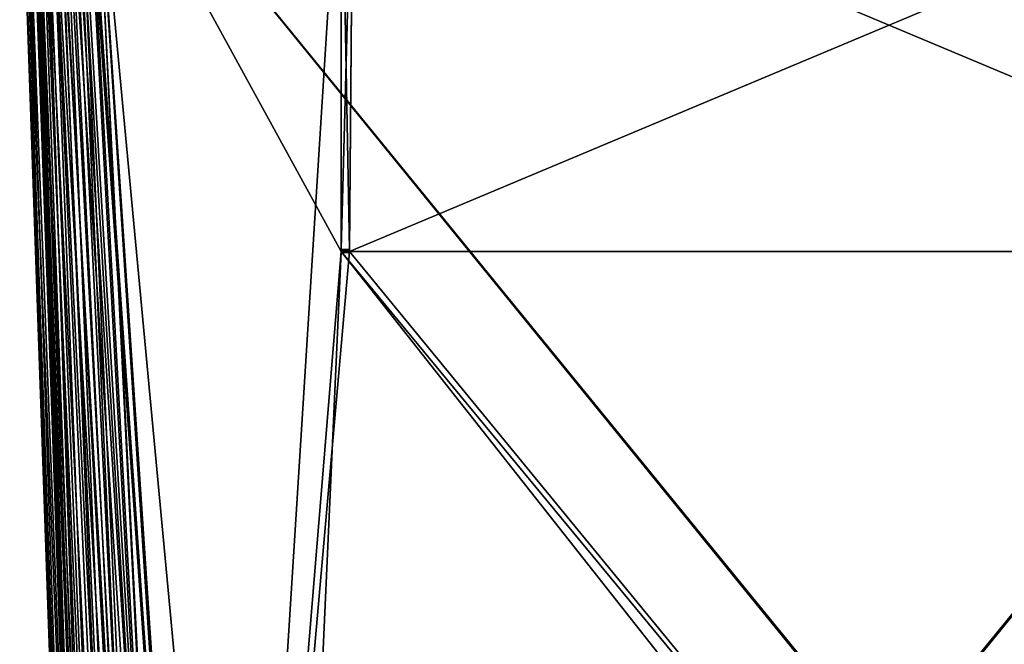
# Model space of a CAD drawing. Header units: millimetres. Extents: x -294 to 294, y -16 to 444.
# Tile 101 of 256: x -252 to -71, y 214 to 329. Entities that reach past the tile are written whole.
import ezdxf

# ---------------------------------------------------------------- set-up
doc = ezdxf.new("R2010")
doc.units = ezdxf.units.MM
doc.header["$LTSCALE"] = 65.185185
for name, color, linetype in [('569', 7, 'CONTINUOUS'), ('590', 7, 'CONTINUOUS'), ('591', 7, 'CONTINUOUS'), ('603', 7, 'CONTINUOUS'), ('644', 7, 'CONTINUOUS'), ('713', 7, 'CONTINUOUS'), ('716', 7, 'CONTINUOUS'), ('717', 7, 'CONTINUOUS'), ('718', 7, 'CONTINUOUS'), ('719', 7, 'CONTINUOUS'), ('720', 7, 'CONTINUOUS'), ('721', 7, 'CONTINUOUS'), ('722', 7, 'CONTINUOUS'), ('723', 7, 'CONTINUOUS'), ('724', 7, 'CONTINUOUS'), ('725', 7, 'CONTINUOUS'), ('726', 7, 'CONTINUOUS'), ('830', 7, 'CONTINUOUS'), ('831', 7, 'CONTINUOUS'), ('832', 7, 'CONTINUOUS'), ('833', 7, 'CONTINUOUS'), ('834', 7, 'CONTINUOUS'), ('835', 7, 'CONTINUOUS'), ('836', 7, 'CONTINUOUS')]:
    doc.layers.add(name, color=color, linetype=linetype)

msp = doc.modelspace()

# ---------------------------------------------------------------- linework, layer by layer
at = {"layer": '569', "linetype": 'CONTINUOUS'}
for points in [[(53.84, 371, -331.45), (-238.84, 371, -331.45), (-217.11, 38.79, -319.85), (53.84, 371, -331.45)], [(-216.47, 38.79, -319.85), (53.84, 371, -331.45), (-217.11, 38.79, -319.85), (-216.47, 38.79, -319.85)], [(53.84, 371, -331.45), (-216.47, 38.79, -319.85), (31.47, 38.79, -319.85), (53.84, 371, -331.45)]]:
    msp.add_3dface(points, dxfattribs=at)
at = {"layer": '590', "linetype": 'CONTINUOUS'}
for points in [[(-238.84, 371, -15.55), (53.84, 371, -15.55), (32.11, 38.79, -27.15), (-238.84, 371, -15.55)], [(-217.11, 38.79, -27.15), (-238.84, 371, -15.55), (-216.47, 38.79, -27.15), (-217.11, 38.79, -27.15)], [(-216.47, 38.79, -27.15), (-238.84, 371, -15.55), (31.47, 38.79, -27.15), (-216.47, 38.79, -27.15)], [(31.47, 38.79, -27.15), (-238.84, 371, -15.55), (32.11, 38.79, -27.15), (31.47, 38.79, -27.15)]]:
    msp.add_3dface(points, dxfattribs=at)
at = {"layer": '591', "linetype": 'CONTINUOUS'}
for points in [[(-250.45, 371, -27.16), (-250.35, 371, -25.64), (-238.85, 38.79, -48.89), (-250.45, 371, -27.16)], [(-250.35, 371, -25.64), (-250.06, 371, -24.15), (-238.3, 38.71, -44.05), (-250.35, 371, -25.64)], [(-238.85, 38.79, -48.89), (-250.35, 371, -25.64), (-238.3, 38.71, -44.05), (-238.85, 38.79, -48.89)], [(-250.06, 371, -24.15), (-249.57, 371, -22.71), (-238.3, 38.71, -44.05), (-250.06, 371, -24.15)], [(-249.57, 371, -22.71), (-248.9, 371, -21.35), (-236.7, 38.66, -39.46), (-249.57, 371, -22.71)], [(-238.3, 38.71, -44.05), (-249.57, 371, -22.71), (-236.7, 38.66, -39.46), (-238.3, 38.71, -44.05)], [(-248.9, 371, -21.35), (-248.06, 371, -20.09), (-236.7, 38.66, -39.46), (-248.9, 371, -21.35)], [(-248.06, 371, -20.09), (-247.06, 371, -18.95), (-234.11, 38.63, -35.34), (-248.06, 371, -20.09)], [(-236.7, 38.66, -39.46), (-248.06, 371, -20.09), (-234.11, 38.63, -35.34), (-236.7, 38.66, -39.46)], [(-247.06, 371, -18.95), (-245.92, 371, -17.95), (-230.67, 38.63, -31.9), (-247.06, 371, -18.95)], [(-234.11, 38.63, -35.34), (-247.06, 371, -18.95), (-230.67, 38.63, -31.9), (-234.11, 38.63, -35.34)], [(-245.92, 371, -17.95), (-244.65, 371, -17.1), (-230.67, 38.63, -31.9), (-245.92, 371, -17.95)], [(-244.65, 371, -17.1), (-243.29, 371, -16.43), (-226.55, 38.66, -29.31), (-244.65, 371, -17.1)], [(-230.67, 38.63, -31.9), (-244.65, 371, -17.1), (-226.55, 38.66, -29.31), (-230.67, 38.63, -31.9)], [(-243.29, 371, -16.43), (-241.85, 371, -15.94), (-226.55, 38.66, -29.31), (-243.29, 371, -16.43)], [(-241.85, 371, -15.94), (-240.36, 371, -15.65), (-221.95, 38.71, -27.7), (-241.85, 371, -15.94)], [(-226.55, 38.66, -29.31), (-241.85, 371, -15.94), (-221.95, 38.71, -27.7), (-226.55, 38.66, -29.31)], [(-240.36, 371, -15.65), (-238.84, 371, -15.55), (-221.95, 38.71, -27.7), (-240.36, 371, -15.65)], [(-238.84, 371, -15.55), (-217.11, 38.79, -27.15), (-221.95, 38.71, -27.7), (-238.84, 371, -15.55)]]:
    msp.add_3dface(points, dxfattribs=at)
at = {"layer": '603', "linetype": 'CONTINUOUS'}
for points in [[(-250.45, 371, -319.84), (-250.45, 371, -284.13), (-238.85, 38.79, -48.89), (-250.45, 371, -319.84)], [(-250.45, 371, -319.84), (-238.85, 38.79, -48.89), (-238.85, 38.79, -49.53), (-250.45, 371, -319.84)], [(-250.45, 371, -319.84), (-238.85, 38.79, -49.53), (-238.85, 38.79, -297.47), (-250.45, 371, -319.84)], [(-238.85, 38.79, -298.11), (-250.45, 371, -319.84), (-238.85, 38.79, -297.47), (-238.85, 38.79, -298.11)], [(-250.45, 371, -284.13), (-250.45, 371, -282.87), (-238.85, 38.79, -48.89), (-250.45, 371, -284.13)], [(-250.45, 371, -282.87), (-250.45, 371, -269.25), (-238.85, 38.79, -48.89), (-250.45, 371, -282.87)], [(-250.45, 371, -269.25), (-250.45, 371, -267.75), (-238.85, 38.79, -48.89), (-250.45, 371, -269.25)], [(-250.45, 371, -267.75), (-250.45, 371, -79.25), (-238.85, 38.79, -48.89), (-250.45, 371, -267.75)], [(-250.45, 371, -79.25), (-250.45, 371, -77.75), (-238.85, 38.79, -48.89), (-250.45, 371, -79.25)], [(-250.45, 371, -77.75), (-250.45, 371, -64.13), (-238.85, 38.79, -48.89), (-250.45, 371, -77.75)], [(-250.45, 371, -64.13), (-250.45, 371, -62.87), (-238.85, 38.79, -48.89), (-250.45, 371, -64.13)], [(-250.45, 371, -62.87), (-250.45, 371, -27.16), (-238.85, 38.79, -48.89), (-250.45, 371, -62.87)]]:
    msp.add_3dface(points, dxfattribs=at)
at = {"layer": '644', "linetype": 'CONTINUOUS'}
for points in [[(-250.35, 371, -321.36), (-250.45, 371, -319.84), (-238.3, 38.71, -302.95), (-250.35, 371, -321.36)], [(-250.45, 371, -319.84), (-238.85, 38.79, -298.11), (-238.3, 38.71, -302.95), (-250.45, 371, -319.84)], [(-250.06, 371, -322.85), (-250.35, 371, -321.36), (-238.3, 38.71, -302.95), (-250.06, 371, -322.85)], [(-249.57, 371, -324.28), (-250.06, 371, -322.85), (-236.7, 38.66, -307.54), (-249.57, 371, -324.28)], [(-250.06, 371, -322.85), (-238.3, 38.71, -302.95), (-236.7, 38.66, -307.54), (-250.06, 371, -322.85)], [(-248.9, 371, -325.64), (-249.57, 371, -324.28), (-236.7, 38.66, -307.54), (-248.9, 371, -325.64)], [(-248.06, 371, -326.91), (-248.9, 371, -325.64), (-234.11, 38.63, -311.66), (-248.06, 371, -326.91)], [(-248.9, 371, -325.64), (-236.7, 38.66, -307.54), (-234.11, 38.63, -311.66), (-248.9, 371, -325.64)], [(-247.06, 371, -328.05), (-248.06, 371, -326.91), (-234.11, 38.63, -311.66), (-247.06, 371, -328.05)], [(-245.91, 371, -329.05), (-247.06, 371, -328.05), (-230.67, 38.63, -315.1), (-245.91, 371, -329.05)], [(-247.06, 371, -328.05), (-234.11, 38.63, -311.66), (-230.67, 38.63, -315.1), (-247.06, 371, -328.05)], [(-244.65, 371, -329.9), (-245.91, 371, -329.05), (-226.55, 38.66, -317.69), (-244.65, 371, -329.9)], [(-245.91, 371, -329.05), (-230.67, 38.63, -315.1), (-226.55, 38.66, -317.69), (-245.91, 371, -329.05)], [(-243.28, 371, -330.57), (-244.65, 371, -329.9), (-226.55, 38.66, -317.69), (-243.28, 371, -330.57)], [(-241.85, 371, -331.06), (-243.28, 371, -330.57), (-221.95, 38.71, -319.3), (-241.85, 371, -331.06)], [(-243.28, 371, -330.57), (-226.55, 38.66, -317.69), (-221.95, 38.71, -319.3), (-243.28, 371, -330.57)], [(-240.36, 371, -331.35), (-241.85, 371, -331.06), (-221.95, 38.71, -319.3), (-240.36, 371, -331.35)], [(-238.84, 371, -331.45), (-240.36, 371, -331.35), (-217.11, 38.79, -319.85), (-238.84, 371, -331.45)], [(-217.11, 38.79, -319.85), (-240.36, 371, -331.35), (-221.95, 38.71, -319.3), (-217.11, 38.79, -319.85)]]:
    msp.add_3dface(points, dxfattribs=at)
at = {"layer": '713', "linetype": 'CONTINUOUS'}
for points in [[(-193.25, 369, -13.62), (-238.71, 369, -13.62), (-215.56, 15, -25.98), (-193.25, 369, -13.62)], [(-193.25, 369, -13.62), (-215.56, 15, -25.98), (-193.25, 286, -16.51), (-193.25, 369, -13.62)], [(6.03, 369, -13.62), (-191.03, 369, -13.62), (-191.75, 286, -16.51), (6.03, 369, -13.62)], [(6.03, 369, -13.62), (-191.75, 286, -16.51), (6.75, 286, -16.51), (6.03, 369, -13.62)], [(-215.56, 15, -25.98), (-205.54, 15, -25.98), (8.25, 286, -16.51), (-215.56, 15, -25.98)], [(-193.25, 286, -16.51), (-215.56, 15, -25.98), (-191.75, 286, -16.51), (-193.25, 286, -16.51)], [(-191.75, 286, -16.51), (-215.56, 15, -25.98), (6.75, 286, -16.51), (-191.75, 286, -16.51)], [(6.75, 286, -16.51), (-215.56, 15, -25.98), (8.25, 286, -16.51), (6.75, 286, -16.51)], [(8.25, 286, -16.51), (-205.54, 15, -25.98), (20.54, 15, -25.98), (8.25, 286, -16.51)]]:
    msp.add_3dface(points, dxfattribs=at)
at = {"layer": '716', "linetype": 'CONTINUOUS'}
for points in [[(-238.71, 369, -333.38), (-193.25, 369, -333.38), (-193.25, 286, -330.49), (-238.71, 369, -333.38)], [(-238.71, 369, -333.38), (-193.25, 286, -330.49), (-205.54, 15, -321.02), (-238.71, 369, -333.38)], [(-215.56, 15, -321.02), (-238.71, 369, -333.38), (-205.54, 15, -321.02), (-215.56, 15, -321.02)], [(-191.75, 286, -330.49), (-191.03, 369, -333.38), (6.75, 286, -330.49), (-191.75, 286, -330.49)], [(-191.03, 369, -333.38), (6.03, 369, -333.38), (6.75, 286, -330.49), (-191.03, 369, -333.38)], [(-205.54, 15, -321.02), (-193.25, 286, -330.49), (20.54, 15, -321.02), (-205.54, 15, -321.02)], [(-193.25, 286, -330.49), (-191.75, 286, -330.49), (30.56, 15, -321.02), (-193.25, 286, -330.49)], [(20.54, 15, -321.02), (-193.25, 286, -330.49), (30.56, 15, -321.02), (20.54, 15, -321.02)], [(30.56, 15, -321.02), (-191.75, 286, -330.49), (6.75, 286, -330.49), (30.56, 15, -321.02)]]:
    msp.add_3dface(points, dxfattribs=at)
at = {"layer": '717', "linetype": 'CONTINUOUS'}
for points in [[(-191.03, 369, -337.21), (-191.03, 369, -333.38), (-191.75, 286, -330.49), (-191.03, 369, -337.21)], [(-191.03, 369, -337.21), (-191.75, 286, -330.49), (-191.75, 286.39, -336.49), (-191.03, 369, -337.21)], [(-191.75, 286.39, -336.49), (-191.75, 286, -330.49), (-191.75, 286.1, -336.41), (-191.75, 286.39, -336.49)], [(-191.75, 286.1, -336.41), (-191.75, 286, -330.49), (-191.75, 286, -333.14), (-191.75, 286.1, -336.41)], [(-191.75, 285.88, -336.19), (-191.75, 286.1, -336.41), (-191.75, 286, -333.14), (-191.75, 285.88, -336.19)], [(-191.75, 285.8, -333.89), (-191.75, 285.88, -336.19), (-191.75, 286, -333.14), (-191.75, 285.8, -333.89)], [(-191.75, 285.8, -335.89), (-191.75, 285.88, -336.19), (-191.75, 285.8, -333.89), (-191.75, 285.8, -335.89)]]:
    msp.add_3dface(points, dxfattribs=at)
at = {"layer": '718', "linetype": 'CONTINUOUS'}
for points in [[(-193.25, 369, -337.21), (-191.03, 369, -337.21), (-191.75, 286.39, -336.49), (-193.25, 369, -337.21)], [(-193.25, 369, -337.21), (-191.75, 286.39, -336.49), (-193.25, 286.39, -336.49), (-193.25, 369, -337.21)]]:
    msp.add_3dface(points, dxfattribs=at)
at = {"layer": '719', "linetype": 'CONTINUOUS'}
for points in [[(-193.25, 369, -333.38), (-193.25, 369, -337.21), (-193.25, 286.39, -336.49), (-193.25, 369, -333.38)], [(-193.25, 286, -330.49), (-193.25, 369, -333.38), (-193.25, 286, -333.14), (-193.25, 286, -330.49)], [(-193.25, 369, -333.38), (-193.25, 286.39, -336.49), (-193.25, 286.1, -336.41), (-193.25, 369, -333.38)], [(-193.25, 286, -333.14), (-193.25, 369, -333.38), (-193.25, 286.1, -336.41), (-193.25, 286, -333.14)], [(-193.25, 285.88, -336.19), (-193.25, 286, -333.14), (-193.25, 286.1, -336.41), (-193.25, 285.88, -336.19)], [(-193.25, 285.8, -333.89), (-193.25, 286, -333.14), (-193.25, 285.8, -335.89), (-193.25, 285.8, -333.89)], [(-193.25, 285.8, -335.89), (-193.25, 286, -333.14), (-193.25, 285.88, -336.19), (-193.25, 285.8, -335.89)]]:
    msp.add_3dface(points, dxfattribs=at)
at = {"layer": '720', "linetype": 'CONTINUOUS'}
for points in [[(-191.75, 286, -330.49), (-193.25, 286, -330.49), (-193.25, 286, -333.14), (-191.75, 286, -330.49)], [(-191.75, 286, -333.14), (-191.75, 286, -330.49), (-193.25, 286, -333.14), (-191.75, 286, -333.14)]]:
    msp.add_3dface(points, dxfattribs=at)
at = {"layer": '721', "linetype": 'CONTINUOUS'}
for points in [[(-191.75, 285.8, -333.89), (-191.75, 286, -333.14), (-193.25, 286, -333.14), (-191.75, 285.8, -333.89)], [(-191.75, 285.8, -333.89), (-193.25, 286, -333.14), (-193.25, 285.8, -333.89), (-191.75, 285.8, -333.89)]]:
    msp.add_3dface(points, dxfattribs=at)
at = {"layer": '722', "linetype": 'CONTINUOUS'}
for points in [[(-191.75, 285.8, -335.89), (-191.75, 285.8, -333.89), (-193.25, 285.8, -335.89), (-191.75, 285.8, -335.89)], [(-191.75, 285.8, -333.89), (-193.25, 285.8, -333.89), (-193.25, 285.8, -335.89), (-191.75, 285.8, -333.89)]]:
    msp.add_3dface(points, dxfattribs=at)
at = {"layer": '723', "linetype": 'CONTINUOUS'}
for points in [[(-191.75, 286.39, -336.49), (-191.75, 286.1, -336.41), (-193.25, 286.39, -336.49), (-191.75, 286.39, -336.49)], [(-193.25, 286.39, -336.49), (-191.75, 286.1, -336.41), (-193.25, 286.1, -336.41), (-193.25, 286.39, -336.49)], [(-191.75, 286.1, -336.41), (-191.75, 285.88, -336.19), (-193.25, 286.1, -336.41), (-191.75, 286.1, -336.41)], [(-191.75, 285.88, -336.19), (-193.25, 285.88, -336.19), (-193.25, 286.1, -336.41), (-191.75, 285.88, -336.19)], [(-191.75, 285.88, -336.19), (-191.75, 285.8, -335.89), (-193.25, 285.88, -336.19), (-191.75, 285.88, -336.19)], [(-191.75, 285.8, -335.89), (-193.25, 285.8, -335.89), (-193.25, 285.88, -336.19), (-191.75, 285.8, -335.89)]]:
    msp.add_3dface(points, dxfattribs=at)
at = {"layer": '724', "linetype": 'CONTINUOUS'}
for points in [[(-252.38, 369, -319.71), (-252.27, 369, -321.5), (-240.02, 15, -296.56), (-252.38, 369, -319.71)], [(-252.27, 369, -321.5), (-251.92, 369, -323.26), (-239.41, 15, -302.01), (-252.27, 369, -321.5)], [(-240.02, 15, -296.56), (-252.27, 369, -321.5), (-239.41, 15, -302.01), (-240.02, 15, -296.56)], [(-251.92, 369, -323.26), (-251.35, 369, -324.95), (-239.41, 15, -302.01), (-251.92, 369, -323.26)], [(-251.35, 369, -324.95), (-250.56, 369, -326.55), (-237.61, 15, -307.17), (-251.35, 369, -324.95)], [(-239.41, 15, -302.01), (-251.35, 369, -324.95), (-237.61, 15, -307.17), (-239.41, 15, -302.01)], [(-250.56, 369, -326.55), (-249.57, 369, -328.03), (-237.61, 15, -307.17), (-250.56, 369, -326.55)], [(-249.57, 369, -328.03), (-248.39, 369, -329.38), (-234.69, 15, -311.81), (-249.57, 369, -328.03)], [(-237.61, 15, -307.17), (-249.57, 369, -328.03), (-234.69, 15, -311.81), (-237.61, 15, -307.17)], [(-248.39, 369, -329.38), (-247.05, 369, -330.56), (-230.82, 15, -315.69), (-248.39, 369, -329.38)], [(-234.69, 15, -311.81), (-248.39, 369, -329.38), (-230.82, 15, -315.69), (-234.69, 15, -311.81)], [(-247.05, 369, -330.56), (-245.56, 369, -331.55), (-230.82, 15, -315.69), (-247.05, 369, -330.56)], [(-245.56, 369, -331.55), (-243.95, 369, -332.34), (-226.18, 15, -318.6), (-245.56, 369, -331.55)], [(-230.82, 15, -315.69), (-245.56, 369, -331.55), (-226.18, 15, -318.6), (-230.82, 15, -315.69)], [(-243.95, 369, -332.34), (-242.26, 369, -332.92), (-226.18, 15, -318.6), (-243.95, 369, -332.34)], [(-242.26, 369, -332.92), (-240.5, 369, -333.27), (-221.01, 15, -320.41), (-242.26, 369, -332.92)], [(-226.18, 15, -318.6), (-242.26, 369, -332.92), (-221.01, 15, -320.41), (-226.18, 15, -318.6)], [(-240.5, 369, -333.27), (-238.71, 369, -333.38), (-221.01, 15, -320.41), (-240.5, 369, -333.27)], [(-238.71, 369, -333.38), (-215.56, 15, -321.02), (-221.01, 15, -320.41), (-238.71, 369, -333.38)]]:
    msp.add_3dface(points, dxfattribs=at)
at = {"layer": '725', "linetype": 'CONTINUOUS'}
for points in [[(-252.38, 369, -27.29), (-252.38, 369, -319.71), (-240.02, 15, -296.56), (-252.38, 369, -27.29)], [(-252.38, 369, -27.29), (-240.02, 15, -296.56), (-240.02, 15, -286.54), (-252.38, 369, -27.29)], [(-240.02, 15, -50.44), (-252.38, 369, -27.29), (-240.02, 15, -60.46), (-240.02, 15, -50.44)], [(-240.02, 15, -60.46), (-252.38, 369, -27.29), (-240.02, 15, -286.54), (-240.02, 15, -60.46)]]:
    msp.add_3dface(points, dxfattribs=at)
at = {"layer": '726', "linetype": 'CONTINUOUS'}
for points in [[(-252.27, 369, -25.5), (-252.38, 369, -27.29), (-239.41, 15, -44.99), (-252.27, 369, -25.5)], [(-252.38, 369, -27.29), (-240.02, 15, -50.44), (-239.41, 15, -44.99), (-252.38, 369, -27.29)], [(-251.92, 369, -23.75), (-252.27, 369, -25.5), (-239.41, 15, -44.99), (-251.92, 369, -23.75)], [(-251.35, 369, -22.06), (-251.92, 369, -23.75), (-237.6, 15, -39.82), (-251.35, 369, -22.06)], [(-237.6, 15, -39.82), (-251.92, 369, -23.75), (-239.41, 15, -44.99), (-237.6, 15, -39.82)], [(-250.56, 369, -20.46), (-251.35, 369, -22.06), (-237.6, 15, -39.82), (-250.56, 369, -20.46)], [(-249.57, 369, -18.97), (-250.56, 369, -20.46), (-234.69, 15, -35.18), (-249.57, 369, -18.97)], [(-234.69, 15, -35.18), (-250.56, 369, -20.46), (-237.6, 15, -39.82), (-234.69, 15, -35.18)], [(-248.39, 369, -17.62), (-249.57, 369, -18.97), (-234.69, 15, -35.18), (-248.39, 369, -17.62)], [(-247.04, 369, -16.44), (-248.39, 369, -17.62), (-230.83, 15, -31.32), (-247.04, 369, -16.44)], [(-230.83, 15, -31.32), (-248.39, 369, -17.62), (-234.69, 15, -35.18), (-230.83, 15, -31.32)], [(-245.55, 369, -15.45), (-247.04, 369, -16.44), (-226.19, 15, -28.4), (-245.55, 369, -15.45)], [(-226.19, 15, -28.4), (-247.04, 369, -16.44), (-230.83, 15, -31.32), (-226.19, 15, -28.4)], [(-243.95, 369, -14.65), (-245.55, 369, -15.45), (-226.19, 15, -28.4), (-243.95, 369, -14.65)], [(-242.25, 369, -14.08), (-243.95, 369, -14.65), (-221.01, 15, -26.59), (-242.25, 369, -14.08)], [(-221.01, 15, -26.59), (-243.95, 369, -14.65), (-226.19, 15, -28.4), (-221.01, 15, -26.59)], [(-240.5, 369, -13.73), (-242.25, 369, -14.08), (-221.01, 15, -26.59), (-240.5, 369, -13.73)], [(-238.71, 369, -13.62), (-240.5, 369, -13.73), (-215.56, 15, -25.98), (-238.71, 369, -13.62)], [(-215.56, 15, -25.98), (-240.5, 369, -13.73), (-221.01, 15, -26.59), (-215.56, 15, -25.98)]]:
    msp.add_3dface(points, dxfattribs=at)
at = {"layer": '830', "linetype": 'CONTINUOUS'}
for points in [[(-193.25, 369, -9.79), (-193.25, 369, -13.62), (-193.25, 286, -16.51), (-193.25, 369, -9.79)], [(-193.25, 369, -9.79), (-193.25, 286, -16.51), (-193.25, 286.39, -10.51), (-193.25, 369, -9.79)], [(-193.25, 286.39, -10.51), (-193.25, 286, -16.51), (-193.25, 286.1, -10.59), (-193.25, 286.39, -10.51)], [(-193.25, 286.1, -10.59), (-193.25, 286, -16.51), (-193.25, 286, -13.86), (-193.25, 286.1, -10.59)], [(-193.25, 285.88, -10.81), (-193.25, 286.1, -10.59), (-193.25, 286, -13.86), (-193.25, 285.88, -10.81)], [(-193.25, 285.8, -13.11), (-193.25, 285.88, -10.81), (-193.25, 286, -13.86), (-193.25, 285.8, -13.11)], [(-193.25, 285.8, -11.11), (-193.25, 285.88, -10.81), (-193.25, 285.8, -13.11), (-193.25, 285.8, -11.11)]]:
    msp.add_3dface(points, dxfattribs=at)
at = {"layer": '831', "linetype": 'CONTINUOUS'}
for points in [[(-191.03, 369, -9.79), (-193.25, 369, -9.79), (-193.25, 286.39, -10.51), (-191.03, 369, -9.79)], [(-191.03, 369, -9.79), (-193.25, 286.39, -10.51), (-191.75, 286.39, -10.51), (-191.03, 369, -9.79)]]:
    msp.add_3dface(points, dxfattribs=at)
at = {"layer": '832', "linetype": 'CONTINUOUS'}
for points in [[(-191.03, 369, -13.62), (-191.03, 369, -9.79), (-191.75, 286.39, -10.51), (-191.03, 369, -13.62)], [(-191.75, 286, -16.51), (-191.03, 369, -13.62), (-191.75, 286, -13.86), (-191.75, 286, -16.51)], [(-191.03, 369, -13.62), (-191.75, 286.39, -10.51), (-191.75, 286.1, -10.59), (-191.03, 369, -13.62)], [(-191.75, 286, -13.86), (-191.03, 369, -13.62), (-191.75, 286.1, -10.59), (-191.75, 286, -13.86)], [(-191.75, 285.88, -10.81), (-191.75, 286, -13.86), (-191.75, 286.1, -10.59), (-191.75, 285.88, -10.81)], [(-191.75, 285.8, -13.11), (-191.75, 286, -13.86), (-191.75, 285.8, -11.11), (-191.75, 285.8, -13.11)], [(-191.75, 285.8, -11.11), (-191.75, 286, -13.86), (-191.75, 285.88, -10.81), (-191.75, 285.8, -11.11)]]:
    msp.add_3dface(points, dxfattribs=at)
at = {"layer": '833', "linetype": 'CONTINUOUS'}
for points in [[(-193.25, 286, -16.51), (-191.75, 286, -16.51), (-191.75, 286, -13.86), (-193.25, 286, -16.51)], [(-193.25, 286, -13.86), (-193.25, 286, -16.51), (-191.75, 286, -13.86), (-193.25, 286, -13.86)]]:
    msp.add_3dface(points, dxfattribs=at)
at = {"layer": '834', "linetype": 'CONTINUOUS'}
for points in [[(-193.25, 285.8, -13.11), (-193.25, 286, -13.86), (-191.75, 286, -13.86), (-193.25, 285.8, -13.11)], [(-193.25, 285.8, -13.11), (-191.75, 286, -13.86), (-191.75, 285.8, -13.11), (-193.25, 285.8, -13.11)]]:
    msp.add_3dface(points, dxfattribs=at)
at = {"layer": '835', "linetype": 'CONTINUOUS'}
for points in [[(-193.25, 285.8, -11.11), (-193.25, 285.8, -13.11), (-191.75, 285.8, -11.11), (-193.25, 285.8, -11.11)], [(-193.25, 285.8, -13.11), (-191.75, 285.8, -13.11), (-191.75, 285.8, -11.11), (-193.25, 285.8, -13.11)]]:
    msp.add_3dface(points, dxfattribs=at)
at = {"layer": '836', "linetype": 'CONTINUOUS'}
for points in [[(-193.25, 286.39, -10.51), (-193.25, 286.1, -10.59), (-191.75, 286.39, -10.51), (-193.25, 286.39, -10.51)], [(-191.75, 286.39, -10.51), (-193.25, 286.1, -10.59), (-191.75, 286.1, -10.59), (-191.75, 286.39, -10.51)], [(-193.25, 286.1, -10.59), (-193.25, 285.88, -10.81), (-191.75, 285.88, -10.81), (-193.25, 286.1, -10.59)], [(-193.25, 286.1, -10.59), (-191.75, 285.88, -10.81), (-191.75, 286.1, -10.59), (-193.25, 286.1, -10.59)], [(-193.25, 285.88, -10.81), (-193.25, 285.8, -11.11), (-191.75, 285.88, -10.81), (-193.25, 285.88, -10.81)], [(-193.25, 285.8, -11.11), (-191.75, 285.8, -11.11), (-191.75, 285.88, -10.81), (-193.25, 285.8, -11.11)]]:
    msp.add_3dface(points, dxfattribs=at)

doc.saveas('drawing.dxf')
